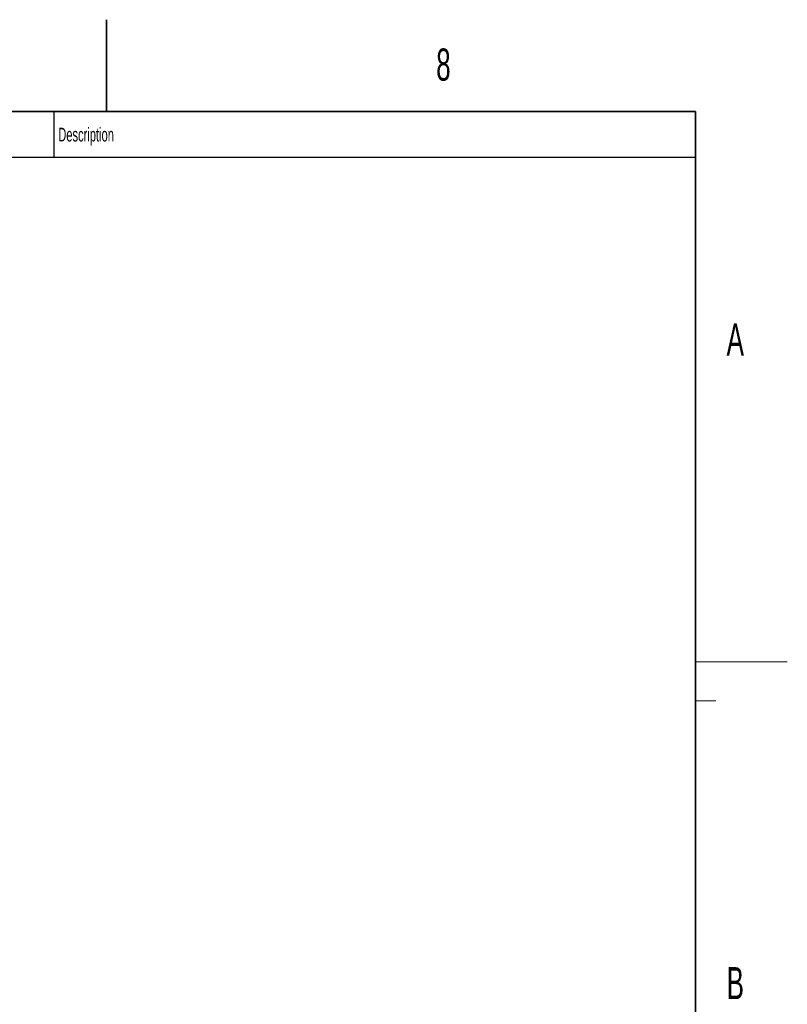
# Model space of a CAD drawing. Header units: millimetres. Extents: x 0 to 11920, y 0 to 8400.
# Tile 64 of 64: x 10246 to 11920, y 6253 to 8400. Entities that reach past the tile are written whole.
import ezdxf

# ---------------------------------------------------------------- set-up
doc = ezdxf.new("R2010")
doc.units = ezdxf.units.MM
doc.header["$LTSCALE"] = 20
doc.styles.add('SLDTEXTSTYLE0', font='TXT', dxfattribs={"width": 0.605})

msp = doc.modelspace()

# ---------------------------------------------------------------- linework, layer by layer
at = {"color": 7, "linetype": 'Continuous', "lineweight": 35}
for p, q in [((10435, 8400), (10435, 8200)), ((11720, 8200), (400, 8200)), ((11720, 8200), (11720, 200))]:
    msp.add_line(p, q, dxfattribs=at)
at = {"color": 7, "linetype": 'Continuous', "lineweight": 25}
for p, q in [((10320, 8200), (10320, 8100)), ((8760, 8100), (11720, 8100))]:
    msp.add_line(p, q, dxfattribs=at)
at = {"color": 7, "linetype": 'Continuous', "lineweight": 18}
for p, q in [((11720, 7000), (11920, 7000)), ((11720, 6915), (11764, 6915))]:
    msp.add_line(p, q, dxfattribs=at)

# ---------------------------------------------------------------- texts
at = {"color": 7, "linetype": 'Continuous', "lineweight": 0, "attachment_point": 1, "style": 'SLDTEXTSTYLE0'}
for s, insert, char_height in [('8', (11154.26, 8337.12), 70), ('Description', (10329.96, 8164.43), 30), ('A', (11787.64, 7737.83), 70), ('B', (11787.67, 6334.52), 70)]:
    msp.add_mtext(s, dxfattribs=dict(at, insert=insert, char_height=char_height))

doc.saveas('drawing.dxf')
